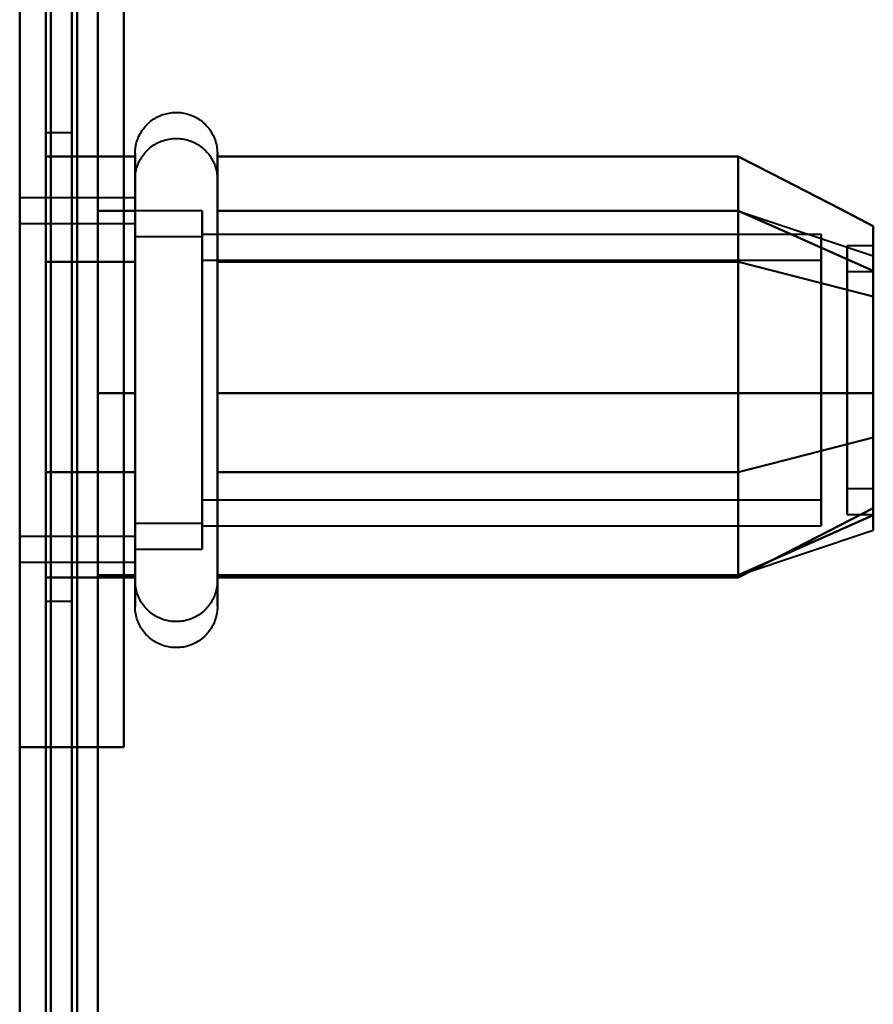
# Model space of a CAD drawing. Header units: millimetres. Extents: x -1087 to 1688, y -120 to 1010.
# Tile 35 of 86: x -533 to -517, y 740 to 759. Entities that reach past the tile are written whole.
import ezdxf

# ---------------------------------------------------------------- set-up
doc = ezdxf.new("R2010")
doc.units = ezdxf.units.MM
doc.layers.add('A-GENM', color=13, linetype='Continuous', lineweight=40)
doc.layers.add('G-IMPT', color=8, linetype='Continuous', lineweight=40)

# ---------------------------------------------------------------- blocks, each defined once
blk = doc.blocks.new('NEXA 700 CALQUES_dwg-751640-Arrière')
at = {"layer": 'G-IMPT'}
for p, q in [((-532.53, 937.272), (-532.53, 129.472)), ((-532.53, 713.372), (-532.53, 839.872)), ((-532.53, 839.872), (-532.53, 713.372)), ((-532.03, 756.872), (-532.53, 756.872)), ((-532.53, 747.872), (-532.53, 756.872)), ((-532.53, 747.872), (-532.53, 756.872)), ((-532.53, 756.872), (-532.53, 752.372)), ((-532.53, 756.872), (-532.53, 752.372)), ((-532.03, 752.372), (-532.03, 756.872)), ((-532.03, 756.872), (-532.03, 752.372)), ((-530.816, 754.422), (-530.816, 756.472)), ((-529.235, 756.472), (-529.235, 754.422)), ((-530.816, 748.322), (-530.816, 755.972)), ((-530.816, 750.322), (-530.816, 755.923)), ((-529.235, 755.972), (-529.235, 748.322)), ((-529.235, 755.923), (-529.235, 750.322)), ((-530.816, 755.622), (-533.03, 755.622)), ((-530.816, 755.622), (-530.816, 749.558)), ((-530.816, 753.997), (-530.816, 755.622)), ((-530.816, 749.822), (-530.816, 755.423)), ((-529.53, 755.372), (-530.816, 755.372)), ((-530.816, 755.372), (-530.816, 749.774)), ((-530.816, 749.774), (-530.816, 755.372)), ((-529.53, 755.372), (-529.53, 750.872)), ((-529.53, 753.872), (-529.53, 755.372)), ((-529.235, 755.423), (-529.235, 749.822)), ((-519.22, 755.367), (-516.641, 754.508)), ((-530.816, 755.187), (-530.816, 749.122)), ((-530.816, 750.747), (-530.816, 755.187)), ((-530.816, 755.122), (-533.03, 755.122)), ((-530.816, 749.058), (-530.816, 755.122)), ((-530.816, 755.122), (-530.816, 750.247)), ((-530.816, 754.97), (-530.816, 749.372)), ((-530.816, 749.372), (-530.816, 754.97)), ((-529.53, 749.372), (-529.53, 754.97)), ((-529.53, 754.872), (-530.816, 754.872)), ((-530.816, 750.372), (-530.816, 754.872)), ((-530.816, 754.872), (-530.816, 750.372)), ((-517.641, 754.921), (-529.53, 754.921)), ((-529.53, 754.921), (-529.53, 751.098)), ((-529.53, 751.098), (-529.53, 754.921)), ((-529.53, 753.372), (-529.53, 754.872)), ((-529.53, 754.872), (-529.53, 749.274)), ((-517.641, 754.921), (-517.641, 751.098)), ((-517.641, 751.098), (-517.641, 754.921)), ((-530.816, 750.247), (-530.816, 754.687)), ((-516.641, 754.702), (-517.141, 754.702)), ((-517.141, 750.248), (-517.141, 754.702)), ((-517.141, 754.702), (-517.141, 750.248)), ((-516.641, 750.248), (-516.641, 754.702)), ((-516.641, 754.702), (-516.641, 750.248)), ((-530.816, 748.272), (-530.816, 754.422)), ((-529.53, 750.372), (-529.53, 754.47)), ((-529.53, 754.47), (-529.53, 748.872)), ((-517.641, 754.421), (-529.53, 754.421)), ((-529.53, 749.665), (-529.53, 754.421)), ((-529.53, 754.421), (-529.53, 749.665)), ((-529.235, 754.422), (-529.235, 748.272)), ((-517.641, 749.665), (-517.641, 754.421)), ((-517.641, 754.421), (-517.641, 749.665)), ((-517.141, 750.042), (-517.141, 754.496)), ((-517.141, 754.496), (-517.141, 750.042)), ((-516.641, 750.042), (-516.641, 754.496)), ((-516.641, 754.496), (-516.641, 750.042)), ((-529.53, 749.324), (-529.53, 754.079)), ((-529.53, 754.079), (-529.53, 749.324)), ((-517.641, 749.324), (-517.641, 754.079)), ((-517.641, 754.079), (-517.641, 749.324)), ((-516.641, 754.202), (-517.141, 754.202)), ((-517.141, 750.914), (-517.141, 754.202)), ((-517.141, 754.202), (-517.141, 750.914)), ((-516.641, 750.914), (-516.641, 754.202)), ((-516.641, 754.202), (-516.641, 750.914)), ((-530.816, 749.122), (-530.816, 753.997)), ((-529.53, 753.872), (-529.53, 749.372)), ((-529.53, 749.774), (-529.53, 753.872)), ((-529.53, 753.646), (-529.53, 749.824)), ((-529.53, 749.824), (-529.53, 753.646)), ((-517.641, 753.646), (-517.641, 749.824)), ((-517.641, 749.824), (-517.641, 753.646)), ((-530.816, 753.497), (-530.816, 748.622)), ((-530.816, 748.872), (-530.816, 753.372)), ((-530.816, 753.372), (-530.816, 748.872)), ((-529.53, 748.872), (-529.53, 753.372)), ((-517.141, 749.542), (-517.141, 752.831)), ((-517.141, 752.831), (-517.141, 749.542)), ((-516.641, 749.542), (-516.641, 752.831)), ((-516.641, 752.831), (-516.641, 749.542)), ((-532.53, 752.372), (-532.53, 747.872)), ((-532.03, 747.872), (-532.03, 752.372)), ((-532.03, 752.372), (-532.03, 747.872)), ((-530.816, 748.622), (-530.816, 750.247)), ((-517.141, 750.042), (-516.641, 750.042)), ((-530.816, 747.772), (-530.816, 749.822)), ((-529.53, 749.824), (-517.641, 749.824)), ((-529.235, 749.822), (-529.235, 747.772)), ((-517.141, 749.542), (-516.641, 749.542)), ((-530.816, 749.372), (-529.53, 749.372)), ((-529.53, 749.324), (-517.641, 749.324)), ((-533.03, 749.122), (-530.816, 749.122)), ((-519.22, 748.377), (-516.641, 749.237)), ((-530.816, 748.872), (-529.53, 748.872)), ((-533.03, 748.622), (-530.816, 748.622)), ((-532.53, 747.872), (-532.03, 747.872)), ((-532.43, 745.072), (-533.03, 745.072)), ((-533.03, 745.072), (-532.43, 745.072))]:
    blk.add_line(p, q, dxfattribs=at)
at = {"layer": 'G-IMPT', "flags": 128}
for points in [[(-533.03, 128.972), (-533.03, 331.172), (-533.03, 533.372), (-533.03, 735.572), (-533.03, 937.772)], [(-532.53, 128.972), (-532.53, 331.172), (-532.53, 533.372), (-532.53, 735.572), (-532.53, 937.772)], [(-532.43, 937.772), (-532.43, 735.572), (-532.43, 533.372), (-532.43, 331.172), (-532.43, 128.972)], [(-532.43, 128.972), (-532.43, 331.172), (-532.43, 533.372), (-532.43, 735.572), (-532.43, 937.772)], [(-532.43, 937.772), (-532.43, 735.572), (-532.43, 533.372), (-532.43, 331.172), (-532.43, 128.972)], [(-532.53, 937.272), (-532.53, 735.322), (-532.53, 533.372), (-532.53, 331.422), (-532.53, 129.472)], [(-532.53, 129.472), (-532.53, 331.422), (-532.53, 533.372), (-532.53, 735.322), (-532.53, 937.272)], [(-532.53, 937.272), (-532.53, 735.322), (-532.53, 533.372), (-532.53, 331.422), (-532.53, 129.472)], [(-532.53, 129.472), (-532.53, 331.422), (-532.53, 533.372), (-532.53, 735.322), (-532.53, 937.272)], [(-532.53, 937.272), (-532.53, 735.322), (-532.53, 533.372), (-532.53, 331.422), (-532.53, 129.472)], [(-532.53, 129.472), (-532.53, 331.422), (-532.53, 533.372), (-532.53, 735.322), (-532.53, 937.272)], [(-532.03, 937.272), (-532.03, 735.322), (-532.03, 533.372), (-532.03, 331.422), (-532.03, 129.472)], [(-532.03, 129.472), (-532.03, 331.422), (-532.03, 533.372), (-532.03, 735.322), (-532.03, 937.272)], [(-532.03, 937.272), (-532.03, 735.322), (-532.03, 533.372), (-532.03, 331.422), (-532.03, 129.472)], [(-531.93, 129.472), (-531.93, 331.422), (-531.93, 533.372), (-531.93, 735.322), (-531.93, 937.272)], [(-531.93, 937.272), (-531.93, 735.322), (-531.93, 533.372), (-531.93, 331.422), (-531.93, 129.472)], [(-531.93, 129.472), (-531.93, 331.422), (-531.93, 533.372), (-531.93, 735.322), (-531.93, 937.272)], [(-533.03, 902.772), (-533.03, 709.322), (-533.03, 515.872), (-533.03, 322.422), (-533.03, 128.972)], [(-532.53, 902.772), (-532.53, 709.322), (-532.53, 515.872), (-532.53, 322.422), (-532.53, 128.972)], [(-532.43, 128.972), (-532.43, 322.422), (-532.43, 515.872), (-532.43, 709.322), (-532.43, 902.772)], [(-532.43, 902.772), (-532.43, 709.322), (-532.43, 515.872), (-532.43, 322.422), (-532.43, 128.972)], [(-532.43, 128.972), (-532.43, 322.422), (-532.43, 515.872), (-532.43, 709.322), (-532.43, 902.772)], [(-531.53, 129.472), (-531.53, 322.672), (-531.53, 515.872), (-531.53, 709.072), (-531.53, 902.272)], [(-531.53, 902.272), (-531.53, 709.072), (-531.53, 515.872), (-531.53, 322.672), (-531.53, 129.472)], [(-531.53, 129.472), (-531.53, 322.672), (-531.53, 515.872), (-531.53, 709.072), (-531.53, 902.272)], [(-531.53, 902.272), (-531.53, 709.072), (-531.53, 515.872), (-531.53, 322.672), (-531.53, 129.472)], [(-532.53, 717.872), (-532.53, 747.872), (-532.53, 777.872), (-532.53, 807.872), (-532.53, 837.872)], [(-532.53, 837.872), (-532.53, 807.872), (-532.53, 777.872), (-532.53, 747.872), (-532.53, 717.872)], [(-532.53, 717.872), (-532.53, 747.872), (-532.53, 777.872), (-532.53, 807.872), (-532.53, 837.872)], [(-532.53, 837.872), (-532.53, 807.872), (-532.53, 777.872), (-532.53, 747.872), (-532.53, 717.872)], [(-531.53, 837.872), (-531.53, 807.872), (-531.53, 777.872), (-531.53, 747.872), (-531.53, 717.872)], [(-531.53, 717.872), (-531.53, 747.872), (-531.53, 777.872), (-531.53, 807.872), (-531.53, 837.872)], [(-531.53, 837.872), (-531.53, 807.872), (-531.53, 777.872), (-531.53, 747.872), (-531.53, 717.872)], [(-531.53, 717.872), (-531.53, 747.872), (-531.53, 777.872), (-531.53, 807.872), (-531.53, 837.872)], [(-532.53, 810.672), (-532.53, 794.272), (-532.53, 777.872), (-532.53, 761.472), (-532.53, 745.072)], [(-532.53, 745.072), (-532.53, 761.472), (-532.53, 777.872), (-532.53, 794.272), (-532.53, 810.672)], [(-531.03, 810.672), (-531.03, 794.272), (-531.03, 777.872), (-531.03, 761.472), (-531.03, 745.072)], [(-531.03, 810.672), (-531.03, 794.272), (-531.03, 777.872), (-531.03, 761.472), (-531.03, 745.072)], [(-531.03, 745.072), (-531.03, 761.472), (-531.03, 777.872), (-531.03, 794.272), (-531.03, 810.672)], [(-531.03, 745.072), (-531.03, 761.472), (-531.03, 777.872), (-531.03, 794.272), (-531.03, 810.672)], [(-531.03, 745.072), (-531.03, 761.472), (-531.03, 777.872), (-531.03, 794.272), (-531.03, 810.672)], [(-531.03, 810.672), (-531.03, 794.272), (-531.03, 777.872), (-531.03, 761.472), (-531.03, 745.072)], [(-530.816, 756.472), (-530.815, 756.504), (-530.813, 756.535), (-530.81, 756.567), (-530.805, 756.598), (-530.8, 756.629), (-530.793, 756.66), (-530.785, 756.691), (-530.775, 756.721), (-530.765, 756.751), (-530.753, 756.78), (-530.74, 756.809), (-530.726, 756.837), (-530.711, 756.865), (-530.695, 756.892), (-530.677, 756.919), (-530.659, 756.944), (-530.64, 756.969), (-530.619, 756.993), (-530.598, 757.017), (-530.576, 757.039), (-530.553, 757.061), (-530.529, 757.082), (-530.504, 757.101), (-530.478, 757.12), (-530.452, 757.137), (-530.425, 757.154), (-530.398, 757.169), (-530.369, 757.184), (-530.341, 757.197), (-530.312, 757.209), (-530.282, 757.22), (-530.252, 757.23), (-530.221, 757.238), (-530.19, 757.245), (-530.159, 757.251), (-530.128, 757.256), (-530.097, 757.259), (-530.065, 757.262), (-530.034, 757.263), (-530.002, 757.262), (-529.97, 757.261), (-529.939, 757.258), (-529.908, 757.254), (-529.876, 757.249), (-529.845, 757.242), (-529.815, 757.234), (-529.785, 757.225), (-529.755, 757.215), (-529.725, 757.204), (-529.696, 757.191), (-529.668, 757.177), (-529.64, 757.162), (-529.612, 757.146), (-529.586, 757.129), (-529.56, 757.111), (-529.535, 757.092), (-529.51, 757.072), (-529.487, 757.051), (-529.464, 757.029), (-529.442, 757.006), (-529.421, 756.982), (-529.401, 756.958), (-529.383, 756.933), (-529.365, 756.907), (-529.348, 756.88), (-529.332, 756.852), (-529.317, 756.824), (-529.304, 756.796), (-529.292, 756.767), (-529.28, 756.737), (-529.27, 756.707), (-529.262, 756.677), (-529.254, 756.646), (-529.248, 756.615), (-529.243, 756.584), (-529.239, 756.552), (-529.236, 756.521), (-529.235, 756.489), (-529.235, 756.472)], [(-530.816, 755.972), (-530.815, 756.004), (-530.813, 756.035), (-530.81, 756.067), (-530.805, 756.098), (-530.8, 756.129), (-530.793, 756.16), (-530.785, 756.191), (-530.775, 756.221), (-530.765, 756.251), (-530.753, 756.28), (-530.74, 756.309), (-530.726, 756.337), (-530.711, 756.365), (-530.695, 756.392), (-530.677, 756.419), (-530.659, 756.444), (-530.64, 756.469), (-530.619, 756.493), (-530.598, 756.517), (-530.576, 756.539), (-530.553, 756.561), (-530.529, 756.582), (-530.504, 756.601), (-530.478, 756.62), (-530.452, 756.637), (-530.425, 756.654), (-530.398, 756.669), (-530.369, 756.684), (-530.341, 756.697), (-530.312, 756.709), (-530.282, 756.72), (-530.252, 756.73), (-530.221, 756.738), (-530.19, 756.745), (-530.159, 756.751), (-530.128, 756.756), (-530.097, 756.759), (-530.065, 756.762), (-530.034, 756.763), (-530.002, 756.762), (-529.97, 756.761), (-529.939, 756.758), (-529.908, 756.754), (-529.876, 756.749), (-529.845, 756.742), (-529.815, 756.734), (-529.785, 756.725), (-529.755, 756.715), (-529.725, 756.704), (-529.696, 756.691), (-529.668, 756.677), (-529.64, 756.662), (-529.612, 756.646), (-529.586, 756.629), (-529.56, 756.611), (-529.535, 756.592), (-529.51, 756.572), (-529.487, 756.551), (-529.464, 756.529), (-529.442, 756.506), (-529.421, 756.482), (-529.401, 756.458), (-529.383, 756.433), (-529.365, 756.407), (-529.348, 756.38), (-529.332, 756.352), (-529.317, 756.324), (-529.304, 756.296), (-529.292, 756.267), (-529.28, 756.237), (-529.27, 756.207), (-529.262, 756.177), (-529.254, 756.146), (-529.248, 756.115), (-529.243, 756.084), (-529.239, 756.052), (-529.236, 756.021), (-529.235, 755.989), (-529.235, 755.972)], [(-532.53, 754.393), (-532.53, 754.898), (-532.53, 755.403), (-532.53, 755.909), (-532.53, 756.414)], [(-532.53, 756.414), (-532.102, 756.414), (-531.673, 756.414), (-531.244, 756.414), (-530.816, 756.414)], [(-532.53, 756.414), (-532.53, 755.909), (-532.53, 755.403), (-532.53, 754.898), (-532.53, 754.393)], [(-530.816, 756.414), (-531.244, 756.414), (-531.673, 756.414), (-532.102, 756.414), (-532.53, 756.414)], [(-532.53, 754.393), (-532.53, 754.898), (-532.53, 755.403), (-532.53, 755.909), (-532.53, 756.414)], [(-532.53, 756.414), (-532.53, 755.909), (-532.53, 755.403), (-532.53, 754.898), (-532.53, 754.393)], [(-530.816, 756.472), (-530.816, 756.469), (-530.816, 756.459), (-530.816, 756.443), (-530.816, 756.42), (-530.816, 756.391), (-530.816, 756.355), (-530.816, 756.313), (-530.816, 756.264), (-530.816, 756.209), (-530.816, 756.149), (-530.816, 756.082), (-530.816, 756.009), (-530.816, 755.93), (-530.816, 755.846), (-530.816, 755.756), (-530.816, 755.661), (-530.816, 755.56), (-530.816, 755.455), (-530.816, 755.344), (-530.816, 755.229), (-530.816, 755.109), (-530.816, 754.985), (-530.816, 754.856), (-530.816, 754.724), (-530.816, 754.588), (-530.816, 754.448), (-530.816, 754.305), (-530.816, 754.159), (-530.816, 754.01), (-530.816, 753.858), (-530.816, 753.704), (-530.816, 753.548), (-530.816, 753.39), (-530.816, 753.23), (-530.816, 753.069), (-530.816, 752.907), (-530.816, 752.744), (-530.816, 752.58), (-530.816, 752.417), (-530.816, 752.253), (-530.816, 752.089), (-530.816, 751.925), (-530.816, 751.763), (-530.816, 751.601), (-530.816, 751.441), (-530.816, 751.282), (-530.816, 751.125), (-530.816, 750.969), (-530.816, 750.817), (-530.816, 750.666), (-530.816, 750.518), (-530.816, 750.374), (-530.816, 750.322)], [(-530.816, 754.422), (-530.816, 754.563), (-530.816, 754.7), (-530.816, 754.833), (-530.816, 754.962), (-530.816, 755.087), (-530.816, 755.208), (-530.816, 755.324), (-530.816, 755.435), (-530.816, 755.542), (-530.816, 755.643), (-530.816, 755.739), (-530.816, 755.83), (-530.816, 755.916), (-530.816, 755.995), (-530.816, 756.069), (-530.816, 756.137), (-530.816, 756.199), (-530.816, 756.255), (-530.816, 756.304), (-530.816, 756.348), (-530.816, 756.385), (-530.816, 756.415), (-530.816, 756.439), (-530.816, 756.457), (-530.816, 756.468), (-530.816, 756.472)], [(-530.816, 756.414), (-530.816, 755.909), (-530.816, 755.403), (-530.816, 754.898), (-530.816, 754.393)], [(-530.816, 754.393), (-530.816, 754.898), (-530.816, 755.403), (-530.816, 755.909), (-530.816, 756.414)], [(-529.235, 756.472), (-529.235, 756.469), (-529.235, 756.459), (-529.235, 756.443), (-529.235, 756.42), (-529.235, 756.391), (-529.235, 756.355), (-529.235, 756.313), (-529.235, 756.264), (-529.235, 756.209), (-529.235, 756.149), (-529.235, 756.082), (-529.235, 756.009), (-529.235, 755.93), (-529.235, 755.846), (-529.235, 755.756), (-529.235, 755.661), (-529.235, 755.56), (-529.235, 755.455), (-529.235, 755.344), (-529.235, 755.229), (-529.235, 755.109), (-529.235, 754.985), (-529.235, 754.856), (-529.235, 754.724), (-529.235, 754.588), (-529.235, 754.448), (-529.235, 754.422)], [(-529.235, 750.322), (-529.235, 750.466), (-529.235, 750.613), (-529.235, 750.762), (-529.235, 750.914), (-529.235, 751.069), (-529.235, 751.225), (-529.235, 751.383), (-529.235, 751.543), (-529.235, 751.705), (-529.235, 751.867), (-529.235, 752.03), (-529.235, 752.194), (-529.235, 752.358), (-529.235, 752.522), (-529.235, 752.685), (-529.235, 752.848), (-529.235, 753.011), (-529.235, 753.172), (-529.235, 753.333), (-529.235, 753.491), (-529.235, 753.648), (-529.235, 753.803), (-529.235, 753.955), (-529.235, 754.105), (-529.235, 754.252), (-529.235, 754.397), (-529.235, 754.538), (-529.235, 754.675), (-529.235, 754.809), (-529.235, 754.939), (-529.235, 755.065), (-529.235, 755.186), (-529.235, 755.303), (-529.235, 755.415), (-529.235, 755.523), (-529.235, 755.625), (-529.235, 755.723), (-529.235, 755.814), (-529.235, 755.901), (-529.235, 755.981), (-529.235, 756.056), (-529.235, 756.125), (-529.235, 756.188), (-529.235, 756.245), (-529.235, 756.296), (-529.235, 756.34), (-529.235, 756.378), (-529.235, 756.41), (-529.235, 756.435), (-529.235, 756.454), (-529.235, 756.466), (-529.235, 756.472)], [(-529.235, 754.393), (-529.235, 754.898), (-529.235, 755.403), (-529.235, 755.909), (-529.235, 756.414)], [(-529.235, 756.414), (-526.735, 756.414), (-524.235, 756.414), (-521.735, 756.414), (-519.235, 756.414)], [(-519.235, 756.414), (-521.735, 756.414), (-524.235, 756.414), (-526.735, 756.414), (-529.235, 756.414)], [(-529.235, 756.414), (-529.235, 755.909), (-529.235, 755.403), (-529.235, 754.898), (-529.235, 754.393)], [(-519.235, 754.393), (-519.235, 754.898), (-519.235, 755.403), (-519.235, 755.909), (-519.235, 756.414)], [(-519.235, 756.414), (-518.586, 756.081), (-517.938, 755.748), (-517.29, 755.414), (-516.641, 755.081)], [(-516.641, 755.081), (-517.29, 755.414), (-517.938, 755.748), (-518.586, 756.081), (-519.235, 756.414)], [(-519.235, 756.414), (-519.235, 755.909), (-519.235, 755.403), (-519.235, 754.898), (-519.235, 754.393)], [(-519.235, 756.414), (-519.235, 755.909), (-519.235, 755.403), (-519.235, 754.898), (-519.235, 754.393)], [(-519.235, 754.393), (-519.235, 754.898), (-519.235, 755.403), (-519.235, 755.909), (-519.235, 756.414)], [(-530.816, 755.972), (-530.816, 755.969), (-530.816, 755.959), (-530.816, 755.943), (-530.816, 755.92), (-530.816, 755.891), (-530.816, 755.855), (-530.816, 755.813), (-530.816, 755.764), (-530.816, 755.709), (-530.816, 755.649), (-530.816, 755.582), (-530.816, 755.509), (-530.816, 755.43), (-530.816, 755.423)], [(-530.816, 748.322), (-530.816, 748.406), (-530.816, 748.497), (-530.816, 748.593), (-530.816, 748.694), (-530.816, 748.8), (-530.816, 748.911), (-530.816, 749.026), (-530.816, 749.147), (-530.816, 749.271), (-530.816, 749.4), (-530.816, 749.533), (-530.816, 749.669), (-530.816, 749.81), (-530.816, 749.953), (-530.816, 750.099), (-530.816, 750.249), (-530.816, 750.4), (-530.816, 750.555), (-530.816, 750.711), (-530.816, 750.869), (-530.816, 751.029), (-530.816, 751.19), (-530.816, 751.352), (-530.816, 751.515), (-530.816, 751.679), (-530.816, 751.843), (-530.816, 752.007), (-530.816, 752.171), (-530.816, 752.334), (-530.816, 752.496), (-530.816, 752.658), (-530.816, 752.818), (-530.816, 752.977), (-530.816, 753.134), (-530.816, 753.289), (-530.816, 753.442), (-530.816, 753.592), (-530.816, 753.739), (-530.816, 753.884), (-530.816, 754.025), (-530.816, 754.163), (-530.816, 754.297), (-530.816, 754.427), (-530.816, 754.554), (-530.816, 754.675), (-530.816, 754.793), (-530.816, 754.906), (-530.816, 755.013), (-530.816, 755.116), (-530.816, 755.214), (-530.816, 755.306), (-530.816, 755.393), (-530.816, 755.474), (-530.816, 755.55), (-530.816, 755.619), (-530.816, 755.683), (-530.816, 755.74), (-530.816, 755.792), (-530.816, 755.837), (-530.816, 755.875), (-530.816, 755.908), (-530.816, 755.933), (-530.816, 755.953), (-530.816, 755.965), (-530.816, 755.972), (-530.816, 755.972)], [(-529.235, 755.972), (-529.235, 755.969), (-529.235, 755.959), (-529.235, 755.943), (-529.235, 755.92), (-529.235, 755.891), (-529.235, 755.855), (-529.235, 755.813), (-529.235, 755.764), (-529.235, 755.709), (-529.235, 755.649), (-529.235, 755.582), (-529.235, 755.509), (-529.235, 755.43), (-529.235, 755.346), (-529.235, 755.256), (-529.235, 755.161), (-529.235, 755.06), (-529.235, 754.955), (-529.235, 754.844), (-529.235, 754.729), (-529.235, 754.609), (-529.235, 754.485), (-529.235, 754.356), (-529.235, 754.224), (-529.235, 754.088), (-529.235, 753.948), (-529.235, 753.805), (-529.235, 753.659), (-529.235, 753.51), (-529.235, 753.358), (-529.235, 753.204), (-529.235, 753.048), (-529.235, 752.89), (-529.235, 752.73), (-529.235, 752.569), (-529.235, 752.407), (-529.235, 752.244), (-529.235, 752.08), (-529.235, 751.917), (-529.235, 751.753), (-529.235, 751.589), (-529.235, 751.425), (-529.235, 751.263), (-529.235, 751.101), (-529.235, 750.941), (-529.235, 750.782), (-529.235, 750.625), (-529.235, 750.469), (-529.235, 750.317), (-529.235, 750.166), (-529.235, 750.018), (-529.235, 749.874), (-529.235, 749.732), (-529.235, 749.594), (-529.235, 749.459), (-529.235, 749.329), (-529.235, 749.202), (-529.235, 749.08), (-529.235, 748.962), (-529.235, 748.849), (-529.235, 748.741), (-529.235, 748.637), (-529.235, 748.539), (-529.235, 748.446), (-529.235, 748.359), (-529.235, 748.322)], [(-529.235, 755.423), (-529.235, 755.502), (-529.235, 755.575), (-529.235, 755.643), (-529.235, 755.704), (-529.235, 755.76), (-529.235, 755.809), (-529.235, 755.851), (-529.235, 755.888), (-529.235, 755.918), (-529.235, 755.941), (-529.235, 755.958), (-529.235, 755.968), (-529.235, 755.972)], [(-531.53, 751.872), (-531.53, 752.747), (-531.53, 753.622), (-531.53, 754.497), (-531.53, 755.372)], [(-531.53, 755.372), (-531.352, 755.372), (-531.173, 755.372), (-530.994, 755.372), (-530.816, 755.372)], [(-531.53, 755.372), (-531.352, 755.372), (-531.173, 755.372), (-530.994, 755.372), (-530.816, 755.372)], [(-530.816, 755.372), (-530.994, 755.372), (-531.173, 755.372), (-531.352, 755.372), (-531.53, 755.372)], [(-531.53, 755.372), (-531.53, 754.497), (-531.53, 753.622), (-531.53, 752.747), (-531.53, 751.872)], [(-530.816, 755.372), (-530.994, 755.372), (-531.173, 755.372), (-531.352, 755.372), (-531.53, 755.372)], [(-531.53, 751.872), (-531.53, 752.747), (-531.53, 753.622), (-531.53, 754.497), (-531.53, 755.372)], [(-531.53, 755.372), (-531.53, 754.497), (-531.53, 753.622), (-531.53, 752.747), (-531.53, 751.872)], [(-530.816, 755.423), (-530.816, 755.338), (-530.816, 755.248), (-530.816, 755.152), (-530.816, 755.051), (-530.816, 754.945), (-530.816, 754.834), (-530.816, 754.718), (-530.816, 754.598), (-530.816, 754.473), (-530.816, 754.344), (-530.816, 754.212), (-530.816, 754.075), (-530.816, 753.935), (-530.816, 753.792), (-530.816, 753.645), (-530.816, 753.496), (-530.816, 753.344), (-530.816, 753.19), (-530.816, 753.034), (-530.816, 752.876), (-530.816, 752.716), (-530.816, 752.555), (-530.816, 752.392), (-530.816, 752.229), (-530.816, 752.066), (-530.816, 751.902), (-530.816, 751.738), (-530.816, 751.574), (-530.816, 751.411), (-530.816, 751.248), (-530.816, 751.087), (-530.816, 750.926), (-530.816, 750.768), (-530.816, 750.611), (-530.816, 750.456), (-530.816, 750.303), (-530.816, 750.153), (-530.816, 750.005), (-530.816, 749.861), (-530.816, 749.719), (-530.816, 749.582), (-530.816, 749.448), (-530.816, 749.317), (-530.816, 749.191), (-530.816, 749.069), (-530.816, 748.952), (-530.816, 748.839), (-530.816, 748.731), (-530.816, 748.628), (-530.816, 748.531), (-530.816, 748.438), (-530.816, 748.351), (-530.816, 748.27), (-530.816, 748.195), (-530.816, 748.125), (-530.816, 748.062), (-530.816, 748.004), (-530.816, 747.953), (-530.816, 747.908), (-530.816, 747.869), (-530.816, 747.837), (-530.816, 747.811), (-530.816, 747.792), (-530.816, 747.779), (-530.816, 747.773), (-530.816, 747.772)], [(-530.816, 755.372), (-530.816, 754.497), (-530.816, 753.622), (-530.816, 752.747), (-530.816, 751.872)], [(-530.816, 751.872), (-530.816, 752.747), (-530.816, 753.622), (-530.816, 754.497), (-530.816, 755.372)], [(-529.235, 747.772), (-529.235, 747.776), (-529.235, 747.785), (-529.235, 747.802), (-529.235, 747.825), (-529.235, 747.854), (-529.235, 747.89), (-529.235, 747.932), (-529.235, 747.98), (-529.235, 748.035), (-529.235, 748.096), (-529.235, 748.163), (-529.235, 748.236), (-529.235, 748.314), (-529.235, 748.399), (-529.235, 748.488), (-529.235, 748.584), (-529.235, 748.684), (-529.235, 748.79), (-529.235, 748.9), (-529.235, 749.016), (-529.235, 749.136), (-529.235, 749.26), (-529.235, 749.388), (-529.235, 749.521), (-529.235, 749.657), (-529.235, 749.797), (-529.235, 749.94), (-529.235, 750.086), (-529.235, 750.235), (-529.235, 750.387), (-529.235, 750.541), (-529.235, 750.697), (-529.235, 750.855), (-529.235, 751.014), (-529.235, 751.175), (-529.235, 751.338), (-529.235, 751.501), (-529.235, 751.664), (-529.235, 751.828), (-529.235, 751.992), (-529.235, 752.156), (-529.235, 752.319), (-529.235, 752.482), (-529.235, 752.643), (-529.235, 752.804), (-529.235, 752.963), (-529.235, 753.12), (-529.235, 753.275), (-529.235, 753.428), (-529.235, 753.579), (-529.235, 753.726), (-529.235, 753.871), (-529.235, 754.013), (-529.235, 754.151), (-529.235, 754.285), (-529.235, 754.416), (-529.235, 754.542), (-529.235, 754.665), (-529.235, 754.782), (-529.235, 754.896), (-529.235, 755.004), (-529.235, 755.107), (-529.235, 755.205), (-529.235, 755.298), (-529.235, 755.386), (-529.235, 755.423)], [(-519.235, 755.372), (-521.735, 755.372), (-524.235, 755.372), (-526.735, 755.372), (-529.235, 755.372)], [(-529.235, 755.372), (-526.735, 755.372), (-524.235, 755.372), (-521.735, 755.372), (-519.235, 755.372)], [(-519.235, 755.372), (-521.735, 755.372), (-524.235, 755.372), (-526.735, 755.372), (-529.235, 755.372)], [(-529.235, 755.372), (-529.235, 754.497), (-529.235, 753.622), (-529.235, 752.747), (-529.235, 751.872)], [(-529.235, 751.872), (-529.235, 752.747), (-529.235, 753.622), (-529.235, 754.497), (-529.235, 755.372)], [(-529.235, 755.372), (-526.735, 755.372), (-524.235, 755.372), (-521.735, 755.372), (-519.235, 755.372)], [(-516.641, 754.218), (-517.29, 754.507), (-517.938, 754.795), (-518.586, 755.084), (-519.235, 755.372)], [(-519.235, 755.372), (-518.586, 755.084), (-517.938, 754.795), (-517.29, 754.507), (-516.641, 754.218)], [(-516.641, 754.218), (-517.29, 754.507), (-517.938, 754.795), (-518.586, 755.084), (-519.235, 755.372)], [(-519.235, 755.372), (-519.235, 754.497), (-519.235, 753.622), (-519.235, 752.747), (-519.235, 751.872)], [(-519.235, 751.872), (-519.235, 752.747), (-519.235, 753.622), (-519.235, 754.497), (-519.235, 755.372)], [(-519.235, 755.372), (-518.586, 755.084), (-517.938, 754.795), (-517.29, 754.507), (-516.641, 754.218)], [(-519.235, 751.872), (-519.235, 752.747), (-519.235, 753.622), (-519.235, 754.497), (-519.235, 755.372)], [(-519.235, 755.372), (-519.235, 754.497), (-519.235, 753.622), (-519.235, 752.747), (-519.235, 751.872)], [(-532.53, 750.352), (-532.53, 751.362), (-532.53, 752.372), (-532.53, 753.383), (-532.53, 754.393)], [(-532.53, 754.393), (-532.102, 754.393), (-531.673, 754.393), (-531.244, 754.393), (-530.816, 754.393)], [(-530.816, 754.393), (-531.244, 754.393), (-531.673, 754.393), (-532.102, 754.393), (-532.53, 754.393)], [(-532.53, 754.393), (-532.102, 754.393), (-531.673, 754.393), (-531.244, 754.393), (-530.816, 754.393)], [(-532.53, 754.393), (-532.53, 753.383), (-532.53, 752.372), (-532.53, 751.362), (-532.53, 750.352)], [(-530.816, 754.393), (-531.244, 754.393), (-531.673, 754.393), (-532.102, 754.393), (-532.53, 754.393)], [(-532.53, 750.352), (-532.53, 751.362), (-532.53, 752.372), (-532.53, 753.383), (-532.53, 754.393)], [(-532.53, 754.393), (-532.53, 753.383), (-532.53, 752.372), (-532.53, 751.362), (-532.53, 750.352)], [(-530.816, 748.272), (-530.816, 748.276), (-530.816, 748.285), (-530.816, 748.302), (-530.816, 748.325), (-530.816, 748.354), (-530.816, 748.39), (-530.816, 748.432), (-530.816, 748.48), (-530.816, 748.535), (-530.816, 748.596), (-530.816, 748.663), (-530.816, 748.736), (-530.816, 748.814), (-530.816, 748.899), (-530.816, 748.988), (-530.816, 749.084), (-530.816, 749.184), (-530.816, 749.29), (-530.816, 749.4), (-530.816, 749.516), (-530.816, 749.636), (-530.816, 749.76), (-530.816, 749.888), (-530.816, 750.021), (-530.816, 750.157), (-530.816, 750.297), (-530.816, 750.44), (-530.816, 750.586), (-530.816, 750.735), (-530.816, 750.887), (-530.816, 751.041), (-530.816, 751.197), (-530.816, 751.355), (-530.816, 751.514), (-530.816, 751.675), (-530.816, 751.838), (-530.816, 752.001), (-530.816, 752.164), (-530.816, 752.328), (-530.816, 752.492), (-530.816, 752.656), (-530.816, 752.819), (-530.816, 752.982), (-530.816, 753.143), (-530.816, 753.304), (-530.816, 753.463), (-530.816, 753.62), (-530.816, 753.775), (-530.816, 753.928), (-530.816, 754.079), (-530.816, 754.226), (-530.816, 754.371), (-530.816, 754.422)], [(-530.816, 754.393), (-530.816, 753.383), (-530.816, 752.372), (-530.816, 751.362), (-530.816, 750.352)], [(-530.816, 750.352), (-530.816, 751.362), (-530.816, 752.372), (-530.816, 753.383), (-530.816, 754.393)], [(-529.235, 754.422), (-529.235, 754.279), (-529.235, 754.132), (-529.235, 753.982), (-529.235, 753.83), (-529.235, 753.676), (-529.235, 753.52), (-529.235, 753.361), (-529.235, 753.201), (-529.235, 753.04), (-529.235, 752.878), (-529.235, 752.715), (-529.235, 752.551), (-529.235, 752.387), (-529.235, 752.223), (-529.235, 752.059), (-529.235, 751.896), (-529.235, 751.734), (-529.235, 751.572), (-529.235, 751.412), (-529.235, 751.253), (-529.235, 751.097), (-529.235, 750.942), (-529.235, 750.789), (-529.235, 750.639), (-529.235, 750.492), (-529.235, 750.348), (-529.235, 750.207), (-529.235, 750.069), (-529.235, 749.936), (-529.235, 749.806), (-529.235, 749.68), (-529.235, 749.558), (-529.235, 749.441), (-529.235, 749.329), (-529.235, 749.222), (-529.235, 749.119), (-529.235, 749.022), (-529.235, 748.93), (-529.235, 748.844), (-529.235, 748.763), (-529.235, 748.688), (-529.235, 748.619), (-529.235, 748.556), (-529.235, 748.499), (-529.235, 748.449), (-529.235, 748.404), (-529.235, 748.366), (-529.235, 748.334), (-529.235, 748.309), (-529.235, 748.291), (-529.235, 748.278), (-529.235, 748.273)], [(-529.235, 750.352), (-529.235, 751.362), (-529.235, 752.372), (-529.235, 753.383), (-529.235, 754.393)], [(-529.235, 754.393), (-526.735, 754.393), (-524.235, 754.393), (-521.735, 754.393), (-519.235, 754.393)], [(-519.235, 754.393), (-521.735, 754.393), (-524.235, 754.393), (-526.735, 754.393), (-529.235, 754.393)], [(-529.235, 754.393), (-526.735, 754.393), (-524.235, 754.393), (-521.735, 754.393), (-519.235, 754.393)], [(-519.235, 754.393), (-521.735, 754.393), (-524.235, 754.393), (-526.735, 754.393), (-529.235, 754.393)], [(-529.235, 754.393), (-529.235, 753.383), (-529.235, 752.372), (-529.235, 751.362), (-529.235, 750.352)], [(-519.235, 750.352), (-519.235, 751.362), (-519.235, 752.372), (-519.235, 753.383), (-519.235, 754.393)], [(-519.235, 754.393), (-518.586, 754.226), (-517.938, 754.06), (-517.29, 753.893), (-516.641, 753.727)], [(-516.641, 753.727), (-517.29, 753.893), (-517.938, 754.06), (-518.586, 754.226), (-519.235, 754.393)], [(-519.235, 754.393), (-518.586, 754.226), (-517.938, 754.06), (-517.29, 753.893), (-516.641, 753.727)], [(-516.641, 753.727), (-517.29, 753.893), (-517.938, 754.06), (-518.586, 754.226), (-519.235, 754.393)], [(-519.235, 754.393), (-519.235, 753.383), (-519.235, 752.372), (-519.235, 751.362), (-519.235, 750.352)], [(-519.235, 754.393), (-519.235, 753.383), (-519.235, 752.372), (-519.235, 751.362), (-519.235, 750.352)], [(-519.235, 750.352), (-519.235, 751.362), (-519.235, 752.372), (-519.235, 753.383), (-519.235, 754.393)], [(-530.816, 751.872), (-530.994, 751.872), (-531.173, 751.872), (-531.352, 751.872), (-531.53, 751.872)], [(-531.53, 751.872), (-531.352, 751.872), (-531.173, 751.872), (-530.994, 751.872), (-530.816, 751.872)], [(-531.53, 751.872), (-531.53, 750.997), (-531.53, 750.122), (-531.53, 749.247), (-531.53, 748.372)], [(-530.816, 751.872), (-530.994, 751.872), (-531.173, 751.872), (-531.352, 751.872), (-531.53, 751.872)], [(-531.53, 748.372), (-531.53, 749.247), (-531.53, 750.122), (-531.53, 750.997), (-531.53, 751.872)], [(-531.53, 751.872), (-531.352, 751.872), (-531.173, 751.872), (-530.994, 751.872), (-530.816, 751.872)], [(-531.53, 751.872), (-531.53, 750.997), (-531.53, 750.122), (-531.53, 749.247), (-531.53, 748.372)], [(-531.53, 748.372), (-531.53, 749.247), (-531.53, 750.122), (-531.53, 750.997), (-531.53, 751.872)], [(-530.816, 748.372), (-530.816, 749.247), (-530.816, 750.122), (-530.816, 750.997), (-530.816, 751.872)], [(-530.816, 751.872), (-530.816, 750.997), (-530.816, 750.122), (-530.816, 749.247), (-530.816, 748.372)], [(-529.235, 751.872), (-526.735, 751.872), (-524.235, 751.872), (-521.735, 751.872), (-519.235, 751.872)], [(-519.235, 751.872), (-521.735, 751.872), (-524.235, 751.872), (-526.735, 751.872), (-529.235, 751.872)], [(-529.235, 751.872), (-529.235, 750.997), (-529.235, 750.122), (-529.235, 749.247), (-529.235, 748.372)], [(-529.235, 748.372), (-529.235, 749.247), (-529.235, 750.122), (-529.235, 750.997), (-529.235, 751.872)], [(-529.235, 751.872), (-526.735, 751.872), (-524.235, 751.872), (-521.735, 751.872), (-519.235, 751.872)], [(-519.235, 751.872), (-521.735, 751.872), (-524.235, 751.872), (-526.735, 751.872), (-529.235, 751.872)], [(-519.235, 751.872), (-518.586, 751.872), (-517.938, 751.872), (-517.29, 751.872), (-516.641, 751.872)], [(-516.641, 751.872), (-517.29, 751.872), (-517.938, 751.872), (-518.586, 751.872), (-519.235, 751.872)], [(-519.235, 751.872), (-519.235, 750.997), (-519.235, 750.122), (-519.235, 749.247), (-519.235, 748.372)], [(-519.235, 748.372), (-519.235, 749.247), (-519.235, 750.122), (-519.235, 750.997), (-519.235, 751.872)], [(-519.235, 751.872), (-518.586, 751.872), (-517.938, 751.872), (-517.29, 751.872), (-516.641, 751.872)], [(-516.641, 751.872), (-517.29, 751.872), (-517.938, 751.872), (-518.586, 751.872), (-519.235, 751.872)], [(-519.235, 748.372), (-519.235, 749.247), (-519.235, 750.122), (-519.235, 750.997), (-519.235, 751.872)], [(-519.235, 751.872), (-519.235, 750.997), (-519.235, 750.122), (-519.235, 749.247), (-519.235, 748.372)], [(-516.641, 751.018), (-517.29, 750.851), (-517.938, 750.685), (-518.586, 750.518), (-519.235, 750.352)], [(-519.235, 750.352), (-518.586, 750.518), (-517.938, 750.685), (-517.29, 750.851), (-516.641, 751.018)], [(-516.641, 751.018), (-517.29, 750.851), (-517.938, 750.685), (-518.586, 750.518), (-519.235, 750.352)], [(-519.235, 750.352), (-518.586, 750.518), (-517.938, 750.685), (-517.29, 750.851), (-516.641, 751.018)], [(-532.53, 748.331), (-532.53, 748.836), (-532.53, 749.341), (-532.53, 749.846), (-532.53, 750.352)], [(-532.53, 750.352), (-532.102, 750.352), (-531.673, 750.352), (-531.244, 750.352), (-530.816, 750.352)], [(-530.816, 750.352), (-531.244, 750.352), (-531.673, 750.352), (-532.102, 750.352), (-532.53, 750.352)], [(-532.53, 750.352), (-532.102, 750.352), (-531.673, 750.352), (-531.244, 750.352), (-530.816, 750.352)], [(-532.53, 750.352), (-532.53, 749.846), (-532.53, 749.341), (-532.53, 748.836), (-532.53, 748.331)], [(-530.816, 750.352), (-531.244, 750.352), (-531.673, 750.352), (-532.102, 750.352), (-532.53, 750.352)], [(-532.53, 748.331), (-532.53, 748.836), (-532.53, 749.341), (-532.53, 749.846), (-532.53, 750.352)], [(-532.53, 750.352), (-532.53, 749.846), (-532.53, 749.341), (-532.53, 748.836), (-532.53, 748.331)], [(-530.816, 750.352), (-530.816, 749.846), (-530.816, 749.341), (-530.816, 748.836), (-530.816, 748.331)], [(-530.816, 748.331), (-530.816, 748.836), (-530.816, 749.341), (-530.816, 749.846), (-530.816, 750.352)], [(-530.816, 750.322), (-530.816, 750.182), (-530.816, 750.045), (-530.816, 749.912), (-530.816, 749.783), (-530.816, 749.658), (-530.816, 749.537), (-530.816, 749.421), (-530.816, 749.309), (-530.816, 749.203), (-530.816, 749.101), (-530.816, 749.005), (-530.816, 748.914), (-530.816, 748.829), (-530.816, 748.749), (-530.816, 748.675), (-530.816, 748.608), (-530.816, 748.546), (-530.816, 748.49), (-530.816, 748.44), (-530.816, 748.397), (-530.816, 748.36), (-530.816, 748.329), (-530.816, 748.305), (-530.816, 748.288), (-530.816, 748.277), (-530.816, 748.272)], [(-519.235, 750.352), (-521.735, 750.352), (-524.235, 750.352), (-526.735, 750.352), (-529.235, 750.352)], [(-529.235, 750.352), (-526.735, 750.352), (-524.235, 750.352), (-521.735, 750.352), (-519.235, 750.352)], [(-519.235, 750.352), (-521.735, 750.352), (-524.235, 750.352), (-526.735, 750.352), (-529.235, 750.352)], [(-529.235, 750.352), (-529.235, 749.846), (-529.235, 749.341), (-529.235, 748.836), (-529.235, 748.331)], [(-529.235, 748.331), (-529.235, 748.836), (-529.235, 749.341), (-529.235, 749.846), (-529.235, 750.352)], [(-529.235, 750.352), (-526.735, 750.352), (-524.235, 750.352), (-521.735, 750.352), (-519.235, 750.352)], [(-529.235, 748.272), (-529.235, 748.276), (-529.235, 748.285), (-529.235, 748.302), (-529.235, 748.325), (-529.235, 748.354), (-529.235, 748.39), (-529.235, 748.432), (-529.235, 748.48), (-529.235, 748.535), (-529.235, 748.596), (-529.235, 748.663), (-529.235, 748.736), (-529.235, 748.814), (-529.235, 748.899), (-529.235, 748.988), (-529.235, 749.084), (-529.235, 749.184), (-529.235, 749.29), (-529.235, 749.4), (-529.235, 749.516), (-529.235, 749.636), (-529.235, 749.76), (-529.235, 749.888), (-529.235, 750.021), (-529.235, 750.157), (-529.235, 750.297), (-529.235, 750.322)], [(-519.235, 750.352), (-519.235, 749.846), (-519.235, 749.341), (-519.235, 748.836), (-519.235, 748.331)], [(-519.235, 748.331), (-519.235, 748.836), (-519.235, 749.341), (-519.235, 749.846), (-519.235, 750.352)], [(-519.235, 748.331), (-519.235, 748.836), (-519.235, 749.341), (-519.235, 749.846), (-519.235, 750.352)], [(-519.235, 750.352), (-519.235, 749.846), (-519.235, 749.341), (-519.235, 748.836), (-519.235, 748.331)], [(-519.235, 748.331), (-518.586, 748.664), (-517.938, 748.997), (-517.29, 749.33), (-516.641, 749.663)], [(-516.641, 749.663), (-517.29, 749.33), (-517.938, 748.997), (-518.586, 748.664), (-519.235, 748.331)], [(-519.235, 748.372), (-518.586, 748.661), (-517.938, 748.949), (-517.29, 749.238), (-516.641, 749.526)], [(-516.641, 749.526), (-517.29, 749.238), (-517.938, 748.949), (-518.586, 748.661), (-519.235, 748.372)], [(-519.235, 748.372), (-518.586, 748.661), (-517.938, 748.949), (-517.29, 749.238), (-516.641, 749.526)], [(-516.641, 749.526), (-517.29, 749.238), (-517.938, 748.949), (-518.586, 748.661), (-519.235, 748.372)], [(-531.53, 748.372), (-531.352, 748.372), (-531.173, 748.372), (-530.994, 748.372), (-530.816, 748.372)], [(-531.53, 748.372), (-531.352, 748.372), (-531.173, 748.372), (-530.994, 748.372), (-530.816, 748.372)], [(-530.816, 748.372), (-530.994, 748.372), (-531.173, 748.372), (-531.352, 748.372), (-531.53, 748.372)], [(-530.816, 748.372), (-530.994, 748.372), (-531.173, 748.372), (-531.352, 748.372), (-531.53, 748.372)], [(-529.235, 748.372), (-526.735, 748.372), (-524.235, 748.372), (-521.735, 748.372), (-519.235, 748.372)], [(-519.235, 748.372), (-521.735, 748.372), (-524.235, 748.372), (-526.735, 748.372), (-529.235, 748.372)], [(-529.235, 748.372), (-526.735, 748.372), (-524.235, 748.372), (-521.735, 748.372), (-519.235, 748.372)], [(-519.235, 748.372), (-521.735, 748.372), (-524.235, 748.372), (-526.735, 748.372), (-529.235, 748.372)], [(-530.816, 748.331), (-531.244, 748.331), (-531.673, 748.331), (-532.102, 748.331), (-532.53, 748.331)], [(-532.53, 748.331), (-532.102, 748.331), (-531.673, 748.331), (-531.244, 748.331), (-530.816, 748.331)], [(-530.816, 747.772), (-530.816, 747.776), (-530.816, 747.785), (-530.816, 747.802), (-530.816, 747.825), (-530.816, 747.854), (-530.816, 747.89), (-530.816, 747.932), (-530.816, 747.98), (-530.816, 748.035), (-530.816, 748.096), (-530.816, 748.163), (-530.816, 748.236), (-530.816, 748.314), (-530.816, 748.322)], [(-529.235, 748.272), (-529.235, 748.241), (-529.237, 748.209), (-529.24, 748.178), (-529.245, 748.146), (-529.25, 748.115), (-529.257, 748.084), (-529.265, 748.054), (-529.275, 748.024), (-529.285, 747.994), (-529.297, 747.964), (-529.31, 747.936), (-529.324, 747.907), (-529.339, 747.88), (-529.355, 747.852), (-529.373, 747.826), (-529.391, 747.8), (-529.41, 747.775), (-529.431, 747.751), (-529.452, 747.728), (-529.474, 747.705), (-529.498, 747.684), (-529.521, 747.663), (-529.546, 747.643), (-529.572, 747.625), (-529.598, 747.607), (-529.625, 747.591), (-529.653, 747.575), (-529.681, 747.561), (-529.709, 747.548), (-529.739, 747.536), (-529.768, 747.525), (-529.798, 747.515), (-529.829, 747.507), (-529.86, 747.499), (-529.891, 747.493), (-529.922, 747.489), (-529.953, 747.485), (-529.985, 747.483), (-530.017, 747.482), (-530.048, 747.482), (-530.08, 747.484), (-530.111, 747.487), (-530.143, 747.491), (-530.174, 747.496), (-530.205, 747.503), (-530.235, 747.51), (-530.266, 747.519), (-530.296, 747.53), (-530.325, 747.541), (-530.354, 747.554), (-530.382, 747.567), (-530.41, 747.582), (-530.438, 747.598), (-530.464, 747.615), (-530.49, 747.633), (-530.515, 747.652), (-530.54, 747.672), (-530.563, 747.694), (-530.586, 747.716), (-530.608, 747.738), (-530.629, 747.762), (-530.649, 747.787), (-530.668, 747.812), (-530.686, 747.838), (-530.702, 747.865), (-530.718, 747.892), (-530.733, 747.92), (-530.746, 747.949), (-530.759, 747.978), (-530.77, 748.008), (-530.78, 748.038), (-530.789, 748.068), (-530.796, 748.099), (-530.803, 748.13), (-530.808, 748.161), (-530.811, 748.192), (-530.814, 748.224), (-530.815, 748.255), (-530.816, 748.272)], [(-529.235, 748.331), (-526.735, 748.331), (-524.235, 748.331), (-521.735, 748.331), (-519.235, 748.331)], [(-519.235, 748.331), (-521.735, 748.331), (-524.235, 748.331), (-526.735, 748.331), (-529.235, 748.331)], [(-529.235, 748.322), (-529.235, 748.242), (-529.235, 748.169), (-529.235, 748.102), (-529.235, 748.04), (-529.235, 747.985), (-529.235, 747.936), (-529.235, 747.893), (-529.235, 747.857), (-529.235, 747.827), (-529.235, 747.804), (-529.235, 747.787), (-529.235, 747.776), (-529.235, 747.772)], [(-529.235, 747.772), (-529.235, 747.741), (-529.237, 747.709), (-529.24, 747.678), (-529.245, 747.646), (-529.25, 747.615), (-529.257, 747.584), (-529.265, 747.554), (-529.275, 747.524), (-529.285, 747.494), (-529.297, 747.464), (-529.31, 747.436), (-529.324, 747.407), (-529.339, 747.38), (-529.355, 747.352), (-529.373, 747.326), (-529.391, 747.3), (-529.41, 747.275), (-529.431, 747.251), (-529.452, 747.228), (-529.474, 747.205), (-529.498, 747.184), (-529.521, 747.163), (-529.546, 747.143), (-529.572, 747.125), (-529.598, 747.107), (-529.625, 747.091), (-529.653, 747.075), (-529.681, 747.061), (-529.709, 747.048), (-529.739, 747.036), (-529.768, 747.025), (-529.798, 747.015), (-529.829, 747.007), (-529.86, 746.999), (-529.891, 746.993), (-529.922, 746.989), (-529.953, 746.985), (-529.985, 746.983), (-530.017, 746.982), (-530.048, 746.982), (-530.08, 746.984), (-530.111, 746.987), (-530.143, 746.991), (-530.174, 746.996), (-530.205, 747.003), (-530.235, 747.01), (-530.266, 747.019), (-530.296, 747.03), (-530.325, 747.041), (-530.354, 747.054), (-530.382, 747.067), (-530.41, 747.082), (-530.438, 747.098), (-530.464, 747.115), (-530.49, 747.133), (-530.515, 747.152), (-530.54, 747.172), (-530.563, 747.194), (-530.586, 747.216), (-530.608, 747.238), (-530.629, 747.262), (-530.649, 747.287), (-530.668, 747.312), (-530.686, 747.338), (-530.702, 747.365), (-530.718, 747.392), (-530.733, 747.42), (-530.746, 747.449), (-530.759, 747.478), (-530.77, 747.508), (-530.78, 747.538), (-530.789, 747.568), (-530.796, 747.599), (-530.803, 747.63), (-530.808, 747.661), (-530.811, 747.692), (-530.814, 747.724), (-530.815, 747.755), (-530.816, 747.772)], [(-531.03, 745.072), (-531.53, 745.072), (-532.03, 745.072), (-532.53, 745.072), (-533.03, 745.072)], [(-533.03, 745.072), (-532.53, 745.072), (-532.03, 745.072), (-531.53, 745.072), (-531.03, 745.072)], [(-532.53, 745.072), (-532.155, 745.072), (-531.78, 745.072), (-531.405, 745.072), (-531.03, 745.072)], [(-532.53, 745.072), (-532.518, 745.072), (-532.505, 745.072), (-532.493, 745.072), (-532.48, 745.072)], [(-531.03, 745.072), (-531.405, 745.072), (-531.78, 745.072), (-532.155, 745.072), (-532.53, 745.072)], [(-532.53, 271.672), (-532.53, 390.022), (-532.53, 508.372), (-532.53, 626.722), (-532.53, 745.072)], [(-532.48, 745.072), (-532.243, 745.072), (-532.005, 745.072), (-531.768, 745.072), (-531.53, 745.072)], [(-532.43, 745.072), (-532.43, 626.722), (-532.43, 508.372), (-532.43, 390.022), (-532.43, 271.672)], [(-531.53, 745.072), (-531.755, 745.072), (-531.98, 745.072), (-532.205, 745.072), (-532.43, 745.072)], [(-531.03, 745.072), (-531.38, 745.072), (-531.73, 745.072), (-532.08, 745.072), (-532.43, 745.072)], [(-532.43, 745.072), (-532.43, 626.722), (-532.43, 508.372), (-532.43, 390.022), (-532.43, 271.672)], [(-532.43, 271.672), (-532.43, 390.022), (-532.43, 508.372), (-532.43, 626.722), (-532.43, 745.072)], [(-532.43, 745.072), (-532.08, 745.072), (-531.73, 745.072), (-531.38, 745.072), (-531.03, 745.072)], [(-531.53, 271.672), (-531.53, 390.022), (-531.53, 508.372), (-531.53, 626.722), (-531.53, 745.072)], [(-531.53, 745.072), (-531.53, 626.722), (-531.53, 508.372), (-531.53, 390.022), (-531.53, 271.672)], [(-531.53, 271.672), (-531.53, 390.022), (-531.53, 508.372), (-531.53, 626.722), (-531.53, 745.072)], [(-531.53, 745.072), (-531.405, 745.072), (-531.28, 745.072), (-531.155, 745.072), (-531.03, 745.072)], [(-531.03, 745.072), (-531.155, 745.072), (-531.28, 745.072), (-531.405, 745.072), (-531.53, 745.072)], [(-531.53, 745.072), (-531.53, 626.722), (-531.53, 508.372), (-531.53, 390.022), (-531.53, 271.672)]]:
    blk.add_lwpolyline(points, dxfattribs=at)
at = {"layer": 'G-IMPT'}
for points in [[(-516.641, 753.727), (-516.641, 754.111), (-516.641, 754.738), (-516.641, 755.032), (-516.641, 755.081)], [(-516.641, 755.081), (-516.641, 755.032), (-516.641, 754.739), (-516.641, 754.111), (-516.641, 753.727)], [(-516.641, 755.081), (-516.641, 755.035), (-516.641, 754.739), (-516.641, 754.105), (-516.641, 753.727)], [(-516.641, 753.727), (-516.641, 754.106), (-516.641, 754.74), (-516.641, 755.035), (-516.641, 755.081)], [(-516.641, 754.218), (-516.641, 754.411), (-516.641, 754.604), (-516.641, 754.411), (-516.641, 754.218)], [(-516.641, 754.218), (-516.641, 754.41), (-516.641, 754.508), (-516.641, 754.508)], [(-516.641, 754.508), (-516.641, 754.508), (-516.641, 754.41), (-516.641, 754.218)], [(-516.641, 751.872), (-516.641, 752.344), (-516.641, 753.238), (-516.641, 753.939), (-516.641, 754.218)], [(-516.641, 754.218), (-516.641, 753.939), (-516.641, 753.239), (-516.641, 752.345), (-516.641, 751.872)], [(-516.641, 751.872), (-516.641, 752.336), (-516.641, 753.239), (-516.641, 753.946), (-516.641, 754.218)], [(-516.641, 754.218), (-516.641, 753.946), (-516.641, 753.239), (-516.641, 752.336), (-516.641, 751.872)], [(-516.641, 753.727), (-516.641, 753.293), (-516.641, 752.373), (-516.641, 751.452), (-516.641, 751.018)], [(-516.641, 751.018), (-516.641, 751.451), (-516.641, 752.372), (-516.641, 753.293), (-516.641, 753.727)], [(-516.641, 753.727), (-516.641, 753.302), (-516.641, 752.372), (-516.641, 751.443), (-516.641, 751.018)], [(-516.641, 751.018), (-516.641, 751.443), (-516.641, 752.373), (-516.641, 753.302), (-516.641, 753.727)], [(-516.641, 749.526), (-516.641, 749.805), (-516.641, 750.506), (-516.641, 751.4), (-516.641, 751.872)], [(-516.641, 751.872), (-516.641, 751.4), (-516.641, 750.506), (-516.641, 749.806), (-516.641, 749.526)], [(-516.641, 749.526), (-516.641, 749.799), (-516.641, 750.506), (-516.641, 751.408), (-516.641, 751.872)], [(-516.641, 751.872), (-516.641, 751.408), (-516.641, 750.505), (-516.641, 749.798), (-516.641, 749.526)], [(-516.641, 751.018), (-516.641, 750.634), (-516.641, 750.006), (-516.641, 749.713), (-516.641, 749.663)], [(-516.641, 749.663), (-516.641, 749.713), (-516.641, 750.006), (-516.641, 750.634), (-516.641, 751.018)], [(-516.641, 749.663), (-516.641, 749.71), (-516.641, 750.005), (-516.641, 750.639), (-516.641, 751.018)], [(-516.641, 751.018), (-516.641, 750.639), (-516.641, 750.005), (-516.641, 749.71), (-516.641, 749.663)], [(-516.641, 749.526), (-516.641, 749.333), (-516.641, 749.14), (-516.641, 749.333), (-516.641, 749.526)], [(-516.641, 749.526), (-516.641, 749.334), (-516.641, 749.237), (-516.641, 749.237)], [(-516.641, 749.237), (-516.641, 749.237), (-516.641, 749.334), (-516.641, 749.526)]]:
    blk.add_open_spline(points, degree=3, dxfattribs=at)
blk = doc.blocks.new('Souche connecteur circulaire R23 - Souche connecteur circulaire R23-751696-Arrière')
at = {"layer": 'A-GENM'}
blk.add_line((-533.03, 713), (-533.03, 838), dxfattribs=at)

msp = doc.modelspace()

# ---------------------------------------------------------------- block references
at = {"layer": 'A-GENM'}
msp.add_blockref('Souche connecteur circulaire R23 - Souche connecteur circulaire R23-751696-Arrière', (0, 0), dxfattribs=at)
at = {"layer": 'G-IMPT'}
msp.add_blockref('NEXA 700 CALQUES_dwg-751640-Arrière', (0, 0), dxfattribs=at)

doc.saveas('drawing.dxf')
